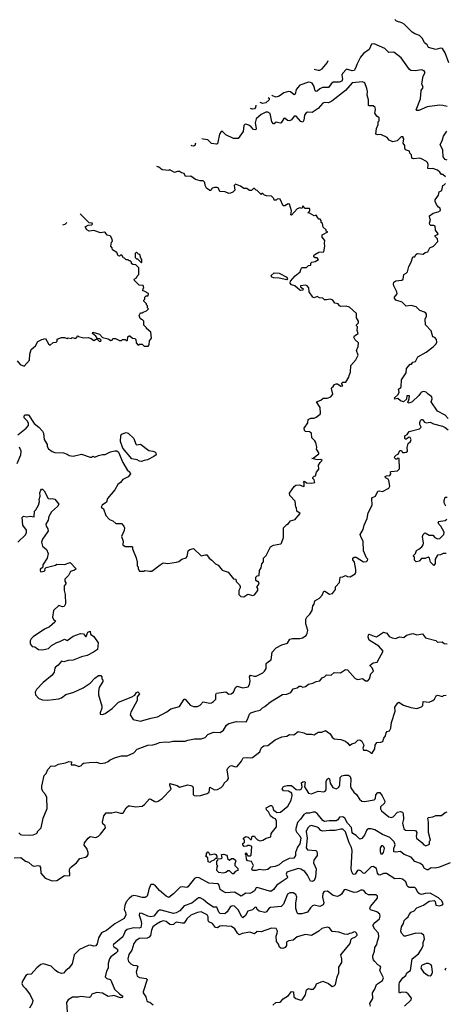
# Model space of a CAD drawing. Extents: x 2380107 to 2585170, y 384273 to 546161.
# Tile 6 of 256: x 2387894 to 2392375, y 457055 to 467431. Entities that reach past the tile are written whole.
import ezdxf

# ---------------------------------------------------------------- set-up
doc = ezdxf.new("R2010")
doc.units = 0

msp = doc.modelspace()

# ---------------------------------------------------------------- linework, layer by layer
at = {"layer": '0CON05XD'}
for points in [[(2392412, 466975), (2392375, 467083), (2392345, 467126), (2392325, 467129), (2392275, 467118), (2392199, 467139), (2392186, 467166), (2392155, 467188), (2392134, 467234), (2392102, 467265), (2392055, 467281), (2392025, 467300), (2391944, 467384), (2391918, 467398), (2391860, 467415), (2391843, 467431)], [(2392396, 466516), (2392348, 466528), (2392315, 466530), (2392185, 466511), (2392095, 466475), (2392075, 466474), (2392069, 466479), (2392114, 466595), (2392121, 466685), (2392142, 466715), (2392130, 466755), (2392144, 466836), (2392162, 466875), (2392153, 466893), (2392125, 466903), (2392062, 466892), (2392014, 466894), (2392000, 466905), (2391909, 467029), (2391835, 467088), (2391780, 467085), (2391737, 467127), (2391625, 467177), (2391597, 467173), (2391572, 467115), (2391515, 467075), (2391483, 467035), (2391443, 466957), (2391434, 466925), (2391415, 466896), (2391395, 466892), (2391335, 466909), (2391294, 466865), (2391286, 466845), (2391294, 466805), (2391285, 466783), (2391258, 466772), (2391195, 466772), (2391175, 466756), (2391145, 466716), (2391084, 466716), (2391055, 466702), (2391025, 466676), (2391015, 466674), (2391005, 466681), (2390991, 466735), (2390975, 466760), (2390955, 466770), (2390935, 466771), (2390845, 466741), (2390804, 466696), (2390794, 466646), (2390785, 466639), (2390745, 466670), (2390725, 466674), (2390675, 466659), (2390626, 466624), (2390595, 466614), (2390557, 466627), (2390553, 466636)], [(2390995, 466909), (2391035, 466897), (2391055, 466898), (2391078, 466912), (2391131, 466975), (2391141, 466999)], [(2392376, 465776), (2392348, 465798), (2392335, 465800), (2392318, 465825), (2392293, 465845), (2392245, 465862), (2392215, 465858), (2392191, 465861), (2392196, 465905), (2392189, 465925), (2392177, 465935), (2392126, 465966), (2392105, 465971), (2392045, 465964), (2392022, 465972), (2392018, 466005), (2392003, 466023), (2392000, 466045), (2391955, 466060), (2391948, 466075), (2391950, 466105), (2391931, 466131), (2391940, 466175), (2391930, 466185), (2391930, 466195), (2391910, 466195), (2391867, 466153), (2391823, 466143), (2391785, 466160), (2391765, 466188), (2391695, 466222), (2391665, 466218), (2391644, 466224), (2391650, 466285), (2391668, 466325), (2391670, 466355), (2391680, 466365), (2391680, 466395), (2391654, 466414), (2391632, 466445), (2391640, 466485), (2391638, 466505), (2391615, 466522), (2391575, 466522), (2391568, 466528), (2391567, 466585), (2391554, 466634), (2391557, 466675), (2391550, 466705), (2391527, 466765), (2391505, 466777), (2391395, 466766), (2391325, 466685), (2391179, 466571), (2391145, 466556), (2391105, 466557), (2391085, 466550), (2391036, 466494), (2390975, 466452), (2390925, 466456), (2390907, 466445), (2390893, 466425), (2390887, 466373), (2390875, 466352), (2390855, 466357), (2390805, 466413), (2390785, 466413), (2390756, 466374), (2390736, 466364), (2390715, 466369), (2390685, 466393), (2390675, 466390), (2390646, 466344), (2390635, 466341), (2390595, 466351), (2390575, 466334), (2390565, 466334), (2390550, 466355), (2390531, 466441), (2390507, 466457), (2390485, 466457), (2390435, 466433), (2390383, 466385), (2390374, 466345), (2390384, 466285), (2390379, 466271), (2390355, 466274), (2390332, 466302), (2390305, 466318), (2390275, 466328), (2390264, 466326), (2390254, 466315), (2390248, 466252), (2390195, 466180), (2390145, 466178), (2390066, 466216), (2390025, 466256), (2390015, 466252), (2389996, 466225), (2389981, 466139), (2389976, 466124), (2389965, 466119), (2389915, 466126), (2389875, 466166), (2389825, 466171), (2389810, 466175)], [(2390509, 466609), (2390522, 466602), (2390519, 466585), (2390485, 466556), (2390455, 466548), (2390425, 466557)], [(2390382, 466530), (2390376, 466505), (2390365, 466492), (2390345, 466487), (2390323, 466493)], [(2392395, 465951), (2392375, 465956), (2392352, 465985), (2392349, 466055), (2392323, 466115), (2392343, 466155), (2392356, 466204), (2392391, 466255)], [(2389742, 466133), (2389746, 466125), (2389738, 466105), (2389725, 466096), (2389705, 466100), (2389699, 466106)], [(2391085, 465168), (2391140, 465195), (2391122, 465202), (2391120, 465215), (2391090, 465245), (2391082, 465282), (2391070, 465295), (2391070, 465315), (2391058, 465328), (2391045, 465330), (2391032, 465342), (2391015, 465370), (2390993, 465363), (2390945, 465390), (2390935, 465390), (2390932, 465398), (2390950, 465415), (2390950, 465435), (2390945, 465440), (2390901, 465441), (2390875, 465470), (2390865, 465440), (2390845, 465448), (2390815, 465439), (2390755, 465370), (2390750, 465375), (2390756, 465415), (2390735, 465488), (2390721, 465489), (2390685, 465468), (2390668, 465468), (2390635, 465540), (2390608, 465542), (2390595, 465530), (2390575, 465530), (2390570, 465545), (2390545, 465570), (2390493, 465573), (2390472, 465582), (2390455, 465600), (2390445, 465600), (2390435, 465590), (2390395, 465630), (2390383, 465633), (2390365, 465650), (2390355, 465650), (2390335, 465630), (2390315, 465630), (2390285, 465650), (2390255, 465650), (2390220, 465675), (2390165, 465698), (2390152, 465685), (2390160, 465635), (2390138, 465612), (2390115, 465602), (2390095, 465600), (2390056, 465616), (2390005, 465620), (2389993, 465633), (2389988, 465655), (2389973, 465663), (2389945, 465663), (2389920, 465655), (2389905, 465630), (2389895, 465630), (2389862, 465655), (2389848, 465685), (2389842, 465715), (2389825, 465732), (2389794, 465734), (2389745, 465747), (2389695, 465780), (2389638, 465778), (2389625, 465808), (2389597, 465817), (2389575, 465832), (2389555, 465832), (2389525, 465820), (2389475, 465850), (2389465, 465840), (2389395, 465849), (2389358, 465878), (2389337, 465882)], [(2392405, 463228), (2392374, 463264), (2392294, 463304), (2392228, 463405), (2392237, 463435), (2392232, 463455), (2392196, 463486), (2392174, 463504), (2392145, 463513), (2392125, 463507), (2392113, 463495), (2392098, 463472), (2392025, 463403), (2391995, 463388), (2391982, 463395), (2391996, 463434), (2391997, 463467), (2391972, 463468), (2391967, 463433), (2391935, 463402), (2391905, 463413), (2391877, 463437), (2391843, 463433), (2391842, 463445), (2391878, 463482), (2391888, 463505), (2391883, 463537), (2391906, 463554), (2391912, 463565), (2391914, 463636), (2391965, 463710), (2391968, 463755), (2392005, 463800), (2392018, 463802), (2392035, 463820), (2392063, 463827), (2392085, 463879), (2392175, 463928), (2392246, 463984), (2392278, 464015), (2392287, 464033), (2392282, 464062), (2392265, 464080), (2392245, 464090), (2392225, 464150), (2392167, 464215), (2392162, 464275), (2392177, 464305), (2392176, 464326), (2392169, 464339), (2392155, 464350), (2392108, 464365), (2392070, 464405), (2392015, 464417), (2391965, 464411), (2391922, 464455), (2391856, 464476), (2391842, 464495), (2391842, 464505), (2391868, 464542), (2391864, 464564), (2391834, 464625), (2391829, 464645), (2391832, 464665), (2391855, 464677), (2391916, 464684), (2391933, 464695), (2391940, 464745), (2391965, 464760), (2391977, 464775), (2391990, 464830), (2392017, 464875), (2392035, 464930), (2392055, 464930), (2392064, 464956), (2392084, 464966), (2392142, 464958), (2392163, 464977), (2392190, 464985), (2392212, 465025), (2392250, 465045), (2392297, 465093), (2392292, 465122), (2392270, 465145), (2392270, 465155), (2392288, 465162), (2392300, 465175), (2392273, 465213), (2392270, 465255), (2392255, 465262), (2392223, 465263), (2392213, 465273), (2392208, 465285), (2392220, 465325), (2392213, 465333), (2392210, 465365), (2392248, 465392), (2392300, 465405), (2392325, 465420), (2392323, 465443), (2392304, 465454), (2392282, 465482), (2392267, 465515), (2392267, 465533), (2392305, 465580), (2392312, 465615), (2392338, 465632), (2392350, 465685), (2392365, 465690), (2392378, 465705)], [(2387867, 463835), (2387898, 463798), (2387942, 463778), (2387996, 463844), (2388000, 463905), (2388016, 463955), (2388059, 463995), (2388085, 464038), (2388128, 464062), (2388165, 464070), (2388198, 464015), (2388215, 464002), (2388245, 464030), (2388278, 464032), (2388287, 464043), (2388290, 464065), (2388335, 464082), (2388365, 464082), (2388395, 464072), (2388405, 464078), (2388435, 464072), (2388445, 464080), (2388485, 464072), (2388505, 464100), (2388513, 464093), (2388568, 464078), (2388615, 464080), (2388645, 464070), (2388675, 464050), (2388710, 464070), (2388712, 464062), (2388735, 464040), (2388748, 464042), (2388750, 464055), (2388737, 464067), (2388710, 464070), (2388705, 464080), (2388696, 464096), (2388660, 464125), (2388665, 464137), (2388735, 464117), (2388765, 464082), (2388827, 464067), (2388855, 464050), (2388868, 464055), (2388875, 464070), (2388885, 464072), (2388902, 464072), (2388945, 464050), (2388965, 464050), (2388975, 464060), (2389005, 464060), (2389015, 464050), (2389025, 464050), (2389030, 464055), (2389032, 464088), (2389045, 464100), (2389055, 464100), (2389083, 464073), (2389105, 464070), (2389115, 464060), (2389120, 464025), (2389142, 464002), (2389155, 464010), (2389185, 464010), (2389205, 463990), (2389245, 463990), (2389257, 464003), (2389260, 464045), (2389280, 464075), (2389276, 464136), (2389230, 464175), (2389230, 464185), (2389202, 464212), (2389200, 464255), (2389188, 464268), (2389175, 464270), (2389162, 464282), (2389150, 464315), (2389165, 464340), (2389185, 464340), (2389195, 464350), (2389228, 464362), (2389250, 464385), (2389240, 464395), (2389240, 464415), (2389230, 464425), (2389228, 464438), (2389200, 464465), (2389200, 464475), (2389210, 464485), (2389210, 464505), (2389225, 464520), (2389248, 464522), (2389250, 464545), (2389205, 464570), (2389192, 464572), (2389193, 464597), (2389200, 464605), (2389195, 464630), (2389153, 464633), (2389103, 464683), (2389100, 464695), (2389125, 464710), (2389132, 464728), (2389148, 464745), (2389147, 464817), (2389118, 464848), (2389085, 464850), (2389072, 464862), (2389070, 464875), (2389058, 464888), (2389045, 464890), (2389035, 464900), (2389015, 464900), (2388998, 464918), (2388982, 464922), (2388980, 464935), (2388968, 464948), (2388955, 464950), (2388945, 464940), (2388932, 464942), (2388918, 464978), (2388870, 465005), (2388867, 465027), (2388852, 465045), (2388860, 465085), (2388870, 465095), (2388868, 465115), (2388852, 465145), (2388845, 465152), (2388815, 465160), (2388797, 465185), (2388785, 465191), (2388745, 465184), (2388675, 465209), (2388625, 465203), (2388602, 465215), (2388582, 465248), (2388613, 465267), (2388652, 465268), (2388660, 465275), (2388658, 465285), (2388625, 465290), (2388532, 465383)], [(2388389, 465294), (2388368, 465272), (2388344, 465266)], [(2387874, 463056), (2387962, 463125), (2387988, 463155), (2387987, 463177), (2387975, 463200), (2387940, 463235), (2387940, 463255), (2387953, 463267), (2387986, 463266), (2388047, 463175), (2388096, 463136), (2388133, 463093), (2388143, 463073), (2388153, 463005), (2388182, 462955), (2388183, 462933), (2388197, 462907), (2388235, 462880), (2388265, 462868), (2388355, 462867), (2388395, 462852), (2388415, 462838), (2388455, 462830), (2388545, 462852), (2388635, 462820), (2388655, 462820), (2388665, 462830), (2388685, 462820), (2388723, 462837), (2388765, 462848), (2388795, 462848), (2388850, 462875), (2388894, 462886), (2388915, 462888), (2388935, 462872), (2388978, 462765), (2389025, 462688), (2389053, 462663), (2389062, 462645), (2389035, 462612), (2388980, 462585), (2388956, 462554), (2388927, 462533), (2388894, 462476), (2388820, 462385), (2388808, 462345), (2388762, 462315), (2388752, 462295), (2388776, 462276), (2388800, 462205), (2388840, 462165), (2388875, 462148), (2388905, 462123), (2388965, 462123), (2388992, 462095), (2388998, 462075), (2388994, 462046), (2388967, 461985), (2388982, 461935), (2388980, 461895), (2389005, 461880), (2389075, 461880), (2389080, 461875), (2389082, 461855), (2389119, 461759), (2389130, 461715), (2389130, 461675), (2389140, 461665), (2389140, 461645), (2389155, 461620), (2389205, 461620), (2389213, 461627), (2389265, 461618), (2389285, 461620), (2389374, 461686), (2389405, 461706), (2389455, 461700), (2389546, 461714), (2389568, 461722), (2389600, 461745), (2389645, 461758), (2389656, 461774), (2389668, 461835), (2389685, 461848), (2389725, 461857), (2389805, 461782), (2389845, 461792), (2389865, 461790), (2389888, 461755), (2389916, 461736), (2389957, 461697), (2389983, 461683), (2390025, 461630), (2390088, 461608), (2390145, 461540), (2390170, 461535), (2390172, 461512), (2390210, 461475), (2390217, 461457), (2390217, 461443), (2390200, 461415), (2390200, 461375), (2390222, 461352), (2390255, 461350), (2390295, 461378), (2390347, 461363), (2390365, 461370), (2390402, 461415), (2390402, 461435), (2390390, 461455), (2390410, 461475), (2390417, 461495), (2390405, 461510), (2390395, 461510), (2390382, 461522), (2390380, 461555), (2390395, 461570), (2390417, 461573), (2390420, 461625), (2390438, 461655), (2390443, 461697), (2390462, 461718), (2390460, 461755), (2390490, 461785), (2390534, 461876), (2390565, 461892), (2390645, 461908), (2390652, 461915), (2390672, 461975), (2390672, 462075), (2390705, 462112), (2390725, 462120), (2390745, 462148), (2390796, 462164), (2390800, 462175), (2390827, 462203), (2390847, 462227), (2390812, 462252), (2390807, 462287), (2390800, 462295), (2390796, 462356), (2390740, 462415), (2390735, 462440), (2390785, 462510), (2390802, 462525), (2390838, 462528), (2390885, 462510), (2390890, 462515), (2390890, 462545), (2390882, 462555), (2390893, 462567), (2390915, 462550), (2390965, 462548), (2391000, 462555), (2390995, 462580), (2390980, 462595), (2390980, 462605), (2390995, 462620), (2391010, 462625), (2391018, 462662), (2391042, 462695), (2391039, 462735), (2391057, 462765), (2391080, 462785), (2391066, 462796), (2391025, 462794), (2390970, 462805), (2390985, 462810), (2391042, 462855), (2391042, 462865), (2391018, 462905), (2391022, 462925), (2391012, 462975), (2391003, 462993), (2390970, 463025), (2390968, 463075), (2390945, 463088), (2390905, 463090), (2390893, 463103), (2390888, 463125), (2390927, 463183), (2390932, 463218), (2390958, 463232), (2390995, 463232), (2391017, 463243), (2391056, 463274), (2391062, 463285), (2391058, 463345), (2391020, 463405), (2391065, 463420), (2391088, 463442), (2391133, 463443), (2391170, 463455), (2391192, 463485), (2391178, 463545), (2391180, 463555), (2391196, 463564), (2391208, 463585), (2391225, 463593), (2391242, 463592), (2391275, 463570), (2391298, 463572), (2391282, 463598), (2391295, 463610), (2391328, 463612), (2391360, 463665), (2391362, 463682), (2391378, 463715), (2391382, 463785), (2391432, 463845), (2391458, 463895), (2391442, 463945), (2391458, 463985), (2391460, 464025), (2391425, 464058), (2391413, 464085), (2391420, 464100), (2391458, 464125), (2391448, 464155), (2391450, 464195), (2391440, 464205), (2391440, 464215), (2391460, 464235), (2391460, 464255), (2391442, 464288), (2391440, 464335), (2391365, 464400), (2391333, 464413), (2391275, 464408), (2391260, 464415), (2391248, 464438), (2391213, 464443), (2391190, 464475), (2391166, 464486), (2391125, 464478), (2391105, 464480), (2391087, 464497), (2391051, 464501), (2391025, 464512), (2390995, 464500), (2390980, 464505), (2390943, 464563), (2390937, 464605), (2390922, 464625), (2390905, 464632), (2390850, 464625), (2390850, 464615), (2390877, 464593), (2390875, 464582), (2390855, 464578), (2390842, 464582), (2390792, 464625), (2390756, 464636), (2390742, 464655), (2390746, 464674), (2390795, 464733), (2390848, 464772), (2390853, 464797), (2390865, 464818), (2390915, 464820), (2390935, 464840), (2390958, 464842), (2390960, 464865), (2390970, 464875), (2391005, 464882), (2391040, 464905), (2391025, 464920), (2391005, 464920), (2390992, 464932), (2390990, 464945), (2391000, 464955), (2391045, 464980), (2391098, 464985), (2391108, 465045), (2391102, 465075), (2391108, 465105), (2391078, 465138), (2391078, 465162), (2391085, 465168)], [(2389175, 464870), (2389180, 464875), (2389180, 464905), (2389168, 464918), (2389160, 464955), (2389145, 464960), (2389125, 464980), (2389110, 464965), (2389110, 464925), (2389125, 464910), (2389135, 464910), (2389175, 464870)], [(2390705, 464690), (2390625, 464706), (2390565, 464709), (2390548, 464718), (2390543, 464735), (2390575, 464763), (2390625, 464761), (2390706, 464716), (2390712, 464695), (2390705, 464690)], [(2390319, 460465), (2390314, 460506), (2390325, 460523), (2390365, 460511), (2390385, 460513), (2390455, 460548), (2390472, 460565), (2390490, 460595), (2390490, 460645), (2390512, 460668), (2390542, 460685), (2390553, 460765), (2390595, 460812), (2390655, 460843), (2390715, 460862), (2390738, 460902), (2390765, 460908), (2390845, 460908), (2390870, 460915), (2390909, 460941), (2390922, 460965), (2390928, 460995), (2390906, 461065), (2390908, 461115), (2390917, 461133), (2390950, 461165), (2390972, 461205), (2390980, 461255), (2390995, 461270), (2391000, 461305), (2391052, 461335), (2391078, 461365), (2391095, 461408), (2391107, 461407), (2391155, 461378), (2391186, 461384), (2391218, 461425), (2391218, 461455), (2391262, 461498), (2391270, 461555), (2391295, 461558), (2391325, 461572), (2391345, 461562), (2391375, 461560), (2391425, 461590), (2391433, 461607), (2391434, 461635), (2391419, 461715), (2391400, 461740), (2391402, 461755), (2391415, 461766), (2391436, 461766), (2391515, 461718), (2391545, 461720), (2391557, 461733), (2391558, 461745), (2391545, 461760), (2391536, 461786), (2391513, 461835), (2391512, 461935), (2391488, 461975), (2391478, 462005), (2391512, 462058), (2391520, 462105), (2391552, 462175), (2391563, 462235), (2391606, 462314), (2391603, 462385), (2391608, 462395), (2391640, 462410), (2391665, 462462), (2391683, 462467), (2391715, 462458), (2391782, 462495), (2391790, 462515), (2391782, 462575), (2391775, 462588), (2391744, 462604), (2391742, 462615), (2391757, 462623), (2391793, 462627), (2391802, 462645), (2391800, 462665), (2391805, 462670), (2391872, 462678), (2391892, 462698), (2391890, 462805), (2391875, 462810), (2391865, 462800), (2391855, 462800), (2391842, 462815), (2391843, 462827), (2391860, 462845), (2391878, 462852), (2391895, 462890), (2391915, 462890), (2391925, 462870), (2391945, 462868), (2391965, 462872), (2391977, 462883), (2391973, 462923), (2391984, 462966), (2392008, 462985), (2392017, 463005), (2392006, 463026), (2391995, 463030), (2391965, 463010), (2391955, 463010), (2391948, 463018), (2391950, 463045), (2391975, 463060), (2391995, 463092), (2392105, 463120), (2392120, 463135), (2392108, 463165), (2392108, 463185), (2392113, 463207), (2392125, 463218), (2392135, 463218), (2392155, 463190), (2392173, 463183), (2392215, 463188), (2392251, 463171), (2392345, 463148), (2392374, 463134), (2392405, 463108)], [(2389175, 462774), (2389155, 462777), (2389132, 462792), (2389074, 462804), (2388980, 462915), (2388956, 462985), (2388957, 463045), (2388965, 463062), (2389015, 463080), (2389035, 463072), (2389095, 463018), (2389117, 462957), (2389125, 462952), (2389166, 462956), (2389255, 462889), (2389295, 462883), (2389316, 462876), (2389328, 462865), (2389330, 462845), (2389305, 462827), (2389238, 462792), (2389204, 462786), (2389175, 462774)], [(2387868, 462755), (2387907, 462845), (2387908, 462885), (2387892, 462925)], [(2387873, 461925), (2387955, 462003), (2387966, 462025), (2387965, 462052), (2387928, 462105), (2387920, 462185), (2387935, 462198), (2387965, 462192), (2388005, 462199), (2388045, 462190), (2388048, 462252), (2388062, 462265), (2388093, 462315), (2388102, 462355), (2388100, 462375), (2388110, 462410), (2388106, 462445), (2388115, 462472), (2388125, 462483), (2388135, 462483), (2388151, 462465), (2388193, 462385), (2388215, 462380), (2388235, 462386), (2388265, 462378), (2388306, 462326), (2388291, 462299), (2388227, 462245), (2388199, 462195), (2388194, 462156), (2388170, 462115), (2388173, 462095), (2388190, 462065), (2388192, 462045), (2388184, 462025), (2388133, 461955), (2388124, 461925), (2388134, 461884), (2388175, 461846), (2388192, 461805), (2388184, 461755), (2388138, 461685), (2388138, 461662), (2388110, 461635), (2388108, 461625), (2388115, 461613), (2388152, 461618), (2388162, 461628), (2388160, 461645), (2388172, 461658), (2388269, 461681), (2388285, 461692), (2388365, 461690), (2388425, 461710), (2388490, 461645), (2388472, 461628), (2388430, 461615), (2388408, 461575), (2388370, 461535), (2388370, 461515), (2388380, 461495), (2388380, 461485), (2388362, 461465), (2388362, 461415), (2388372, 461372), (2388376, 461276), (2388363, 461247), (2388345, 461243), (2388305, 461258), (2388250, 461205), (2388240, 461135), (2388251, 461111), (2388270, 461095), (2388265, 461082), (2388208, 461032), (2388155, 461007), (2388035, 460927), (2388013, 460907), (2388003, 460885), (2388004, 460854), (2388024, 460824), (2388052, 460822), (2388090, 460795), (2388135, 460789), (2388196, 460804), (2388228, 460835), (2388285, 460869), (2388315, 460877), (2388365, 460902), (2388395, 460888), (2388458, 460935), (2388535, 460961), (2388565, 460958), (2388585, 460930), (2388595, 460930), (2388610, 460975), (2388637, 460987), (2388640, 460955), (2388675, 460930), (2388720, 460865), (2388712, 460795), (2388672, 460765), (2388605, 460730), (2388544, 460716), (2388455, 460680), (2388405, 460678), (2388360, 460665), (2388335, 460670), (2388300, 460630), (2388271, 460609), (2388263, 460597), (2388256, 460554), (2388236, 460524), (2388140, 460445), (2388069, 460371), (2388057, 460343), (2388060, 460315), (2388096, 460276), (2388134, 460264), (2388185, 460261), (2388306, 460274), (2388335, 460283), (2388379, 460321), (2388465, 460344), (2388562, 460388), (2388635, 460440), (2388685, 460492), (2388725, 460520), (2388748, 460518), (2388760, 460505), (2388760, 460485), (2388770, 460475), (2388768, 460455), (2388732, 460395), (2388723, 460355), (2388723, 460315), (2388758, 460195), (2388758, 460175), (2388740, 460125), (2388742, 460112), (2388765, 460110), (2388795, 460120), (2388868, 460172), (2388935, 460239), (2389068, 460292), (2389105, 460312), (2389125, 460342), (2389136, 460346), (2389151, 460335), (2389154, 460325), (2389132, 460295), (2389132, 460255), (2389063, 460135), (2389058, 460105), (2389090, 460055), (2389165, 460040), (2389275, 460071), (2389346, 460084), (2389442, 460138), (2389485, 460169), (2389577, 460193), (2389625, 460272), (2389635, 460270), (2389688, 460208), (2389725, 460194), (2389765, 460193), (2389794, 460206), (2389825, 460243), (2389895, 460229), (2389915, 460230), (2389936, 460244), (2389958, 460272), (2389959, 460321), (2389965, 460332), (2390065, 460346), (2390095, 460322), (2390120, 460325), (2390146, 460344), (2390166, 460394), (2390185, 460408), (2390245, 460388), (2390301, 460399), (2390313, 460425), (2390319, 460465)], [(2392380, 462305), (2392365, 462340), (2392362, 462365), (2392375, 462398), (2392395, 462400)], [(2392385, 461807), (2392354, 461806), (2392325, 461790), (2392292, 461788), (2392268, 461745), (2392269, 461701), (2392255, 461680), (2392220, 461715), (2392210, 461755), (2392196, 461766), (2392165, 461751), (2392125, 461752), (2392100, 461725), (2392068, 461718), (2392050, 461735), (2392050, 461765), (2392040, 461775), (2392040, 461785), (2392060, 461805), (2392072, 461838), (2392098, 461852), (2392127, 461875), (2392142, 461898), (2392146, 461915), (2392137, 461985), (2392143, 462007), (2392155, 462020), (2392165, 462022), (2392205, 461997), (2392245, 461998), (2392264, 461974), (2392295, 461960), (2392317, 461963), (2392360, 462005), (2392365, 462030), (2392327, 462095), (2392307, 462115), (2392302, 462135), (2392308, 462142), (2392324, 462146), (2392375, 462152), (2392392, 462168)], [(2387885, 458860), (2387903, 458843), (2387915, 458840), (2387995, 458838), (2388035, 458842), (2388070, 458855), (2388080, 458865), (2388080, 458875), (2388120, 458915), (2388142, 459015), (2388182, 459118), (2388180, 459235), (2388167, 459267), (2388138, 459298), (2388127, 459327), (2388127, 459355), (2388153, 459465), (2388172, 459488), (2388191, 459529), (2388225, 459569), (2388265, 459564), (2388303, 459587), (2388375, 459600), (2388410, 459615), (2388440, 459610), (2388435, 459580), (2388475, 459578), (2388515, 459562), (2388545, 459570), (2388550, 459585), (2388564, 459596), (2388625, 459603), (2388703, 459607), (2388745, 459593), (2388795, 459600), (2388825, 459613), (2388845, 459632), (2388903, 459657), (2388965, 459673), (2389025, 459672), (2389094, 459706), (2389130, 459745), (2389244, 459786), (2389295, 459788), (2389335, 459798), (2389365, 459812), (2389425, 459822), (2389465, 459817), (2389505, 459827), (2389635, 459827), (2389665, 459840), (2389735, 459853), (2389806, 459854), (2389845, 459868), (2389875, 459897), (2389935, 459923), (2390005, 459918), (2390040, 459945), (2390073, 459995), (2390095, 460013), (2390176, 460034), (2390277, 460033), (2390292, 460055), (2390315, 460112), (2390327, 460125), (2390380, 460145), (2390426, 460154), (2390450, 460180), (2390476, 460194), (2390535, 460242), (2390662, 460318), (2390705, 460323), (2390748, 460342), (2390775, 460378), (2390815, 460390), (2390835, 460407), (2390855, 460407), (2390875, 460398), (2390905, 460403), (2390935, 460430), (2390982, 460438), (2391015, 460458), (2391055, 460462), (2391078, 460495), (2391103, 460507), (2391125, 460528), (2391175, 460522), (2391205, 460550), (2391272, 460548), (2391325, 460583), (2391345, 460578), (2391425, 460488), (2391455, 460478), (2391505, 460487), (2391535, 460462), (2391560, 460465), (2391577, 460485), (2391593, 460537), (2391618, 460565), (2391605, 460600), (2391583, 460623), (2391585, 460630), (2391615, 460652), (2391659, 460661), (2391722, 460775), (2391675, 460828), (2391575, 460893), (2391564, 460924), (2391565, 460948), (2391575, 460956), (2391625, 460933), (2391652, 460928), (2391725, 460977), (2391758, 460965), (2391785, 460932), (2391815, 460916), (2391855, 460910), (2391875, 460919)], [(2391875, 460919), (2391895, 460928), (2391939, 460921), (2391966, 460944), (2392035, 460963), (2392077, 460947), (2392135, 460958), (2392168, 460918), (2392275, 460890), (2392295, 460872), (2392343, 460873), (2392365, 460858), (2392395, 460854)], [(2390228, 459618), (2390248, 459652), (2390295, 459657), (2390325, 459651), (2390345, 459656), (2390423, 459717), (2390438, 459755), (2390451, 459769), (2390465, 459778), (2390505, 459782), (2390585, 459842), (2390655, 459873), (2390705, 459882), (2390735, 459897), (2390780, 459895), (2390825, 459930), (2390885, 459917), (2390915, 459900), (2390965, 459902), (2390995, 459893), (2391038, 459922), (2391075, 459924), (2391115, 459940), (2391164, 459904), (2391185, 459871), (2391205, 459854), (2391274, 459846), (2391325, 459826), (2391348, 459808), (2391365, 459783), (2391390, 459800), (2391425, 459809), (2391455, 459837), (2391475, 459842), (2391498, 459828), (2391518, 459785), (2391508, 459755), (2391514, 459734), (2391545, 459732), (2391580, 459715), (2391595, 459700), (2391605, 459700), (2391632, 459748), (2391638, 459785), (2391655, 459812), (2391695, 459816), (2391717, 459825), (2391729, 459861), (2391747, 459885), (2391753, 459915), (2391762, 459928), (2391787, 459935), (2391801, 459965), (2391810, 460025), (2391849, 460145), (2391844, 460185), (2391875, 460232), (2391885, 460238), (2391935, 460208), (2392014, 460184), (2392075, 460172), (2392125, 460190), (2392140, 460205), (2392143, 460247), (2392205, 460240), (2392245, 460257), (2392260, 460270), (2392280, 460305), (2392295, 460312), (2392345, 460300), (2392355, 460310), (2392385, 460312)], [(2387835, 458600), (2387905, 458603), (2387954, 458564), (2387985, 458553), (2388026, 458516), (2388045, 458510), (2388088, 458518), (2388102, 458515), (2388113, 458495), (2388117, 458435), (2388163, 458383), (2388235, 458356), (2388285, 458360), (2388365, 458412), (2388415, 458410), (2388420, 458415), (2388418, 458475), (2388427, 458495), (2388492, 458545), (2388527, 458593), (2388585, 458604), (2388603, 458615), (2388613, 458635), (2388614, 458655), (2388599, 458695), (2388573, 458733), (2388576, 458755), (2388615, 458807), (2388635, 458824), (2388695, 458814), (2388723, 458825), (2388745, 458846), (2388797, 458915), (2388794, 458934), (2388768, 458955), (2388766, 458975), (2388780, 459040), (2388805, 459072), (2388863, 459073), (2388905, 459083), (2388955, 459068), (2388975, 459070), (2388987, 459075), (2389016, 459125), (2389040, 459145), (2389055, 459148), (2389115, 459136), (2389185, 459144), (2389209, 459161), (2389261, 459219), (2389275, 459217), (2389315, 459191), (2389335, 459189), (2389352, 459195), (2389393, 459225), (2389487, 459323), (2389473, 459365), (2389475, 459380), (2389552, 459362), (2389575, 459342), (2389665, 459368), (2389695, 459362), (2389713, 459353), (2389722, 459335), (2389720, 459265), (2389730, 459255), (2389755, 459250), (2389796, 459254), (2389868, 459275), (2389888, 459292), (2389895, 459342), (2389945, 459316), (2389975, 459317), (2390015, 459340), (2390035, 459360), (2390048, 459385), (2390083, 459417), (2390092, 459435), (2390078, 459525), (2390087, 459543), (2390107, 459563), (2390125, 459570), (2390165, 459557), (2390185, 459560), (2390228, 459618)], [(2392426, 458545), (2392315, 458500), (2392269, 458491), (2392225, 458493), (2392195, 458472), (2392185, 458472), (2392157, 458487), (2392139, 458519), (2392115, 458539), (2392055, 458558), (2392015, 458604), (2391944, 458635), (2391905, 458665), (2391855, 458658), (2391835, 458663), (2391832, 458695), (2391846, 458735), (2391836, 458766), (2391792, 458812), (2391715, 458845), (2391632, 458892), (2391595, 458904), (2391566, 458904), (2391550, 458895), (2391525, 458836), (2391495, 458802), (2391475, 458794), (2391436, 458835), (2391402, 458855), (2391396, 458865), (2391387, 458917), (2391344, 458965), (2391316, 459015), (2391295, 459032), (2391263, 459027), (2391245, 459000), (2391225, 458988), (2391152, 458988), (2391105, 458980), (2391085, 458991), (2391026, 459065), (2391005, 459079), (2390985, 459081), (2390945, 459069), (2390912, 459068), (2390885, 459055), (2390851, 459005), (2390818, 458972), (2390801, 458909), (2390802, 458885), (2390812, 458865), (2390845, 458831), (2390854, 458805), (2390844, 458746), (2390819, 458711), (2390799, 458655), (2390797, 458623), (2390780, 458595), (2390730, 458590), (2390660, 458555), (2390625, 458523), (2390585, 458506), (2390535, 458500), (2390505, 458477), (2390465, 458469), (2390417, 458477), (2390385, 458464), (2390344, 458464), (2390338, 458482), (2390357, 458517), (2390335, 458558), (2390292, 458565), (2390283, 458585), (2390280, 458625), (2390272, 458635), (2390275, 458650), (2390290, 458635), (2390295, 458620), (2390325, 458620), (2390330, 458625), (2390337, 458717), (2390315, 458730), (2390295, 458730), (2390287, 458723), (2390258, 458718), (2390244, 458736), (2390245, 458750), (2390260, 458765), (2390260, 458785), (2390250, 458795), (2390250, 458805), (2390275, 458822), (2390300, 458815), (2390325, 458790), (2390335, 458790), (2390342, 458825), (2390365, 458828), (2390372, 458812), (2390397, 458787), (2390425, 458779), (2390455, 458784), (2390490, 458805), (2390539, 458821), (2390542, 458855), (2390599, 458925), (2390599, 458985), (2390588, 459008), (2390559, 459019), (2390535, 459042), (2390514, 459084), (2390492, 459105), (2390490, 459125), (2390535, 459150), (2390545, 459150), (2390555, 459140), (2390567, 459105), (2390586, 459086), (2390606, 459076), (2390640, 459080), (2390716, 459144), (2390754, 459206), (2390763, 459255), (2390758, 459278), (2390725, 459302), (2390670, 459305), (2390658, 459325), (2390668, 459345), (2390682, 459355), (2390709, 459361), (2390755, 459359), (2390805, 459319), (2390845, 459314), (2390858, 459322), (2390868, 459342), (2390862, 459388), (2390875, 459399), (2390895, 459402), (2390900, 459395), (2390894, 459345), (2390935, 459278), (2390965, 459271), (2391035, 459302), (2391096, 459294), (2391110, 459300), (2391121, 459315), (2391122, 459405), (2391135, 459430), (2391145, 459437), (2391155, 459432), (2391164, 459384), (2391190, 459340), (2391225, 459326), (2391250, 459340), (2391266, 459365), (2391270, 459445), (2391286, 459464), (2391315, 459469), (2391355, 459469), (2391375, 459457), (2391382, 459432), (2391377, 459355), (2391381, 459335), (2391412, 459292), (2391441, 459265), (2391472, 459215), (2391497, 459197), (2391525, 459191), (2391625, 459211), (2391639, 459225), (2391645, 459262), (2391664, 459286), (2391685, 459288), (2391712, 459252), (2391739, 459195), (2391734, 459175), (2391693, 459135), (2391692, 459115), (2391702, 459095), (2391782, 459032), (2391805, 459024), (2391825, 459032), (2391871, 459080), (2391905, 459087), (2391925, 459081), (2391933, 459065), (2391934, 459005), (2391926, 458965), (2391938, 458905), (2391955, 458890), (2392055, 458888), (2392065, 458883), (2392076, 458865), (2392069, 458825), (2392072, 458805), (2392130, 458760), (2392148, 458735), (2392170, 458725), (2392208, 458742), (2392210, 458775), (2392220, 458785), (2392200, 458865), (2392200, 458975), (2392192, 459015), (2392198, 459025), (2392245, 459031), (2392275, 459044), (2392335, 459046), (2392374, 459076), (2392395, 459082)], [(2391947, 457035), (2392015, 457102), (2392018, 457118), (2391984, 457165), (2391965, 457180), (2391915, 457182), (2391893, 457173), (2391888, 457178), (2391889, 457265), (2391894, 457285), (2391927, 457333), (2391960, 457360), (2391972, 457385), (2392008, 457412), (2392026, 457534), (2392093, 457587), (2392126, 457635), (2392144, 457675), (2392144, 457705), (2392156, 457744), (2392149, 457785), (2392125, 457800), (2392064, 457804), (2391955, 457772), (2391944, 457774), (2391915, 457803), (2391907, 457825), (2391915, 457870), (2391934, 457905), (2391942, 457938), (2391965, 457959), (2391983, 457975), (2391995, 458002), (2392016, 458024), (2392049, 458041), (2392075, 458072), (2392145, 458100), (2392205, 458140), (2392257, 458147), (2392267, 458137), (2392275, 458100), (2392315, 458092), (2392345, 458102), (2392352, 458115), (2392338, 458145), (2392305, 458178), (2392215, 458227), (2392163, 458223), (2392125, 458211), (2392105, 458219), (2392091, 458231), (2392066, 458275), (2392054, 458284), (2391996, 458286), (2391984, 458294), (2391973, 458305), (2391960, 458345), (2391924, 458374), (2391895, 458381), (2391845, 458377), (2391755, 458434), (2391725, 458434), (2391685, 458417), (2391675, 458419), (2391662, 458435), (2391650, 458485), (2391615, 458508), (2391595, 458502), (2391525, 458433), (2391510, 458435), (2391485, 458462), (2391465, 458470), (2391452, 458465), (2391428, 458425), (2391405, 458423), (2391390, 458450), (2391384, 458484), (2391394, 458674), (2391387, 458707), (2391364, 458755), (2391325, 458871), (2391295, 458901), (2391275, 458901), (2391215, 458885), (2391155, 458887), (2391085, 458878), (2391065, 458885), (2391039, 458915), (2391025, 458922), (2390965, 458939), (2390945, 458932), (2390927, 458913), (2390910, 458875), (2390920, 458805), (2390909, 458705), (2390925, 458681), (2391012, 458675), (2391024, 458665), (2391027, 458647), (2391027, 458623), (2390992, 458575), (2390986, 458546), (2391014, 458484), (2391008, 458395), (2390995, 458358), (2390975, 458350), (2390955, 458353), (2390924, 458415), (2390896, 458455), (2390855, 458480), (2390825, 458487), (2390705, 458448), (2390699, 458425), (2390712, 458395), (2390709, 458385), (2390648, 458342), (2390601, 458310), (2390568, 458265), (2390545, 458248), (2390525, 458248), (2390395, 458287), (2390385, 458282), (2390365, 458250), (2390345, 458236), (2390316, 458224), (2390275, 458225), (2390225, 458196), (2390155, 458235), (2390065, 458231), (2390035, 458242), (2390003, 458263), (2389995, 458310), (2389985, 458323), (2389885, 458330), (2389785, 458386), (2389755, 458392), (2389735, 458379), (2389665, 458292), (2389653, 458287), (2389605, 458292), (2389585, 458288), (2389515, 458218), (2389465, 458182), (2389435, 458194), (2389365, 458255), (2389325, 458302), (2389304, 458316), (2389275, 458317), (2389266, 458304), (2389252, 458268), (2389248, 458232), (2389236, 458195), (2389215, 458181), (2389185, 458181), (2389135, 458196), (2389095, 458200), (2389075, 458194), (2389045, 458171), (2389015, 458136), (2389001, 458095), (2388994, 458055), (2389007, 458025), (2389011, 457999), (2388995, 457959), (2388895, 457903), (2388807, 457833), (2388755, 457808), (2388725, 457755), (2388708, 457692), (2388695, 457670), (2388675, 457666), (2388635, 457679), (2388615, 457676), (2388525, 457632), (2388466, 457575), (2388445, 457480), (2388412, 457435), (2388378, 457412), (2388355, 457384), (2388335, 457381), (2388295, 457395), (2388266, 457415), (2388225, 457458), (2388145, 457482), (2388115, 457475), (2388075, 457439), (2388016, 457374), (2387975, 457369), (2387960, 457360), (2387922, 457298), (2387917, 457275), (2387925, 457251), (2387955, 457222), (2388005, 457156), (2388031, 457095), (2388026, 457065), (2387996, 457014)], [(2391715, 458640), (2391726, 458655), (2391736, 458695), (2391728, 458715), (2391718, 458725), (2391705, 458726), (2391690, 458705), (2391688, 458665), (2391695, 458642), (2391715, 458640)], [(2389895, 458550), (2389880, 458555), (2389875, 458600), (2389850, 458615), (2389860, 458625), (2389860, 458645), (2389875, 458660), (2389888, 458648), (2389895, 458630), (2389945, 458640), (2389960, 458635), (2389970, 458615), (2389968, 458592), (2389955, 458590), (2389938, 458572), (2389905, 458560), (2389895, 458550)], [(2390145, 458430), (2390135, 458430), (2390102, 458462), (2390085, 458460), (2390065, 458442), (2390035, 458438), (2389990, 458445), (2389968, 458465), (2389972, 458505), (2389980, 458515), (2389970, 458525), (2389970, 458565), (2389980, 458575), (2389982, 458588), (2390015, 458590), (2390025, 458600), (2390020, 458635), (2390044, 458636), (2390070, 458625), (2390080, 458615), (2390082, 458592), (2390103, 458573), (2390125, 458590), (2390145, 458590), (2390167, 458575), (2390170, 458565), (2390158, 458535), (2390158, 458518), (2390190, 458485), (2390190, 458465), (2390164, 458456), (2390145, 458430)], [(2391586, 457034), (2391581, 457065), (2391612, 457115), (2391608, 457175), (2391633, 457215), (2391651, 457265), (2391714, 457305), (2391726, 457335), (2391689, 457405), (2391686, 457415), (2391696, 457445), (2391691, 457455), (2391665, 457472), (2391633, 457505), (2391618, 457525), (2391613, 457545), (2391613, 457565), (2391631, 457615), (2391634, 457655), (2391654, 457685), (2391660, 457720), (2391670, 457740), (2391677, 457765), (2391671, 457805), (2391634, 457845), (2391614, 457885), (2391625, 457910), (2391682, 457955), (2391689, 457985), (2391686, 458005), (2391655, 458030), (2391589, 458049), (2391581, 458065), (2391589, 458085), (2391662, 458175), (2391660, 458195), (2391645, 458208), (2391568, 458208), (2391543, 458223), (2391517, 458255), (2391505, 458259), (2391485, 458258), (2391443, 458237), (2391415, 458232), (2391324, 458266), (2391310, 458260), (2391284, 458216), (2391265, 458201), (2391235, 458190), (2391195, 458200), (2391136, 458246), (2391105, 458244), (2391095, 458240), (2391086, 458224), (2391084, 458185), (2391096, 458125), (2391088, 458102), (2391054, 458086), (2390995, 458098), (2390976, 458094), (2390955, 458073), (2390925, 458027), (2390863, 458007), (2390825, 458007), (2390815, 458018), (2390802, 458065), (2390803, 458125), (2390811, 458185), (2390803, 458213), (2390775, 458231), (2390739, 458231), (2390712, 458215), (2390671, 458109), (2390646, 458085), (2390535, 458074), (2390516, 458064), (2390491, 458029), (2390475, 458022), (2390415, 458038), (2390396, 458055), (2390386, 458076), (2390375, 458079), (2390345, 458052), (2390295, 458038), (2390271, 457989), (2390245, 457966), (2390230, 457980), (2390197, 458047), (2390155, 458090), (2390135, 458094), (2390115, 458084), (2390080, 458030), (2390055, 458009), (2390005, 458010), (2389990, 458025), (2389970, 458080), (2389935, 458079), (2389875, 458118), (2389825, 458160), (2389795, 458176), (2389776, 458176), (2389705, 458120), (2389625, 458093), (2389581, 458039), (2389542, 458018), (2389515, 458012), (2389385, 458046), (2389365, 458046), (2389346, 458034), (2389306, 457985), (2389275, 457977), (2389243, 457983), (2389185, 458012), (2389156, 458014), (2389150, 457995), (2389171, 457941), (2389177, 457905), (2389169, 457865), (2389152, 457858), (2389095, 457861), (2389025, 457844), (2389004, 457825), (2388980, 457765), (2388883, 457685), (2388878, 457675), (2388885, 457660), (2388919, 457639), (2388927, 457615), (2388907, 457593), (2388854, 457555), (2388840, 457535), (2388826, 457485), (2388827, 457435), (2388807, 457405), (2388793, 457345), (2388812, 457325), (2388845, 457317), (2388855, 457308), (2388893, 457215), (2388944, 457164), (2388973, 457145), (2388978, 457135), (2388973, 457127), (2388956, 457124), (2388886, 457146), (2388870, 457145), (2388825, 457136), (2388765, 457171), (2388705, 457178), (2388655, 457161), (2388638, 457132), (2388625, 457126), (2388535, 457138), (2388510, 457130), (2388451, 457129), (2388405, 457102), (2388387, 457075), (2388392, 456975)], [(2390560, 457045), (2390590, 457075), (2390633, 457077), (2390645, 457083), (2390668, 457112), (2390725, 457148), (2390755, 457188), (2390777, 457187), (2390782, 457135), (2390800, 457115), (2390855, 457097), (2390868, 457102), (2390904, 457155), (2390915, 457206), (2390935, 457220), (2390955, 457214), (2390986, 457215), (2391004, 457235), (2391020, 457270), (2391085, 457299), (2391145, 457274), (2391184, 457244), (2391205, 457250), (2391220, 457265), (2391236, 457345), (2391254, 457385), (2391254, 457445), (2391287, 457495), (2391286, 457534), (2391277, 457575), (2391373, 457695), (2391385, 457740), (2391392, 457748), (2391430, 457765), (2391448, 457785), (2391445, 457800), (2391430, 457815), (2391415, 457820), (2391387, 457803), (2391365, 457802), (2391345, 457790), (2391315, 457793), (2391255, 457814), (2391183, 457823), (2391155, 457860), (2391135, 457868), (2391075, 457853), (2391043, 457827), (2390965, 457779), (2390905, 457791), (2390815, 457767), (2390775, 457729), (2390728, 457722), (2390708, 457712), (2390703, 457705), (2390704, 457675), (2390689, 457655), (2390665, 457644), (2390645, 457646), (2390628, 457658), (2390619, 457689), (2390597, 457717), (2390596, 457774), (2390606, 457804), (2390607, 457825), (2390594, 457854), (2390545, 457858), (2390435, 457819), (2390395, 457822), (2390365, 457796), (2390316, 457816), (2390238, 457802), (2390205, 457787), (2390186, 457805), (2390159, 457849), (2390125, 457875), (2390025, 457882), (2390002, 457878), (2389975, 457862), (2389955, 457864), (2389925, 457905), (2389884, 457925), (2389879, 457939), (2389880, 457975), (2389869, 457999), (2389805, 458028), (2389765, 458023), (2389696, 457995), (2389655, 457956), (2389625, 457911), (2389605, 457909), (2389545, 457921), (2389530, 457915), (2389512, 457895), (2389495, 457891), (2389475, 457896), (2389435, 457928), (2389405, 457934), (2389375, 457924), (2389335, 457898), (2389295, 457871), (2389280, 457835), (2389270, 457780), (2389256, 457764), (2389235, 457753), (2389153, 457747), (2389116, 457725), (2389096, 457695), (2389073, 457627), (2389042, 457578), (2389031, 457535), (2389040, 457505), (2389065, 457480), (2389087, 457467), (2389123, 457463), (2389136, 457456), (2389121, 457395), (2389130, 457350), (2389155, 457336), (2389225, 457326), (2389236, 457316), (2389194, 457185), (2389194, 457175), (2389222, 457135), (2389231, 457091), (2389245, 457080), (2389265, 457077), (2389300, 457050)], [(2392215, 457356), (2392225, 457362), (2392236, 457375), (2392241, 457395), (2392233, 457453), (2392225, 457469), (2392198, 457485), (2392175, 457486), (2392126, 457464), (2392117, 457435), (2392146, 457395), (2392195, 457359), (2392215, 457356)], [(2392381, 457411), (2392373, 457425), (2392383, 457437)]]:
    msp.add_lwpolyline(points, dxfattribs=at)

doc.saveas('drawing.dxf')
